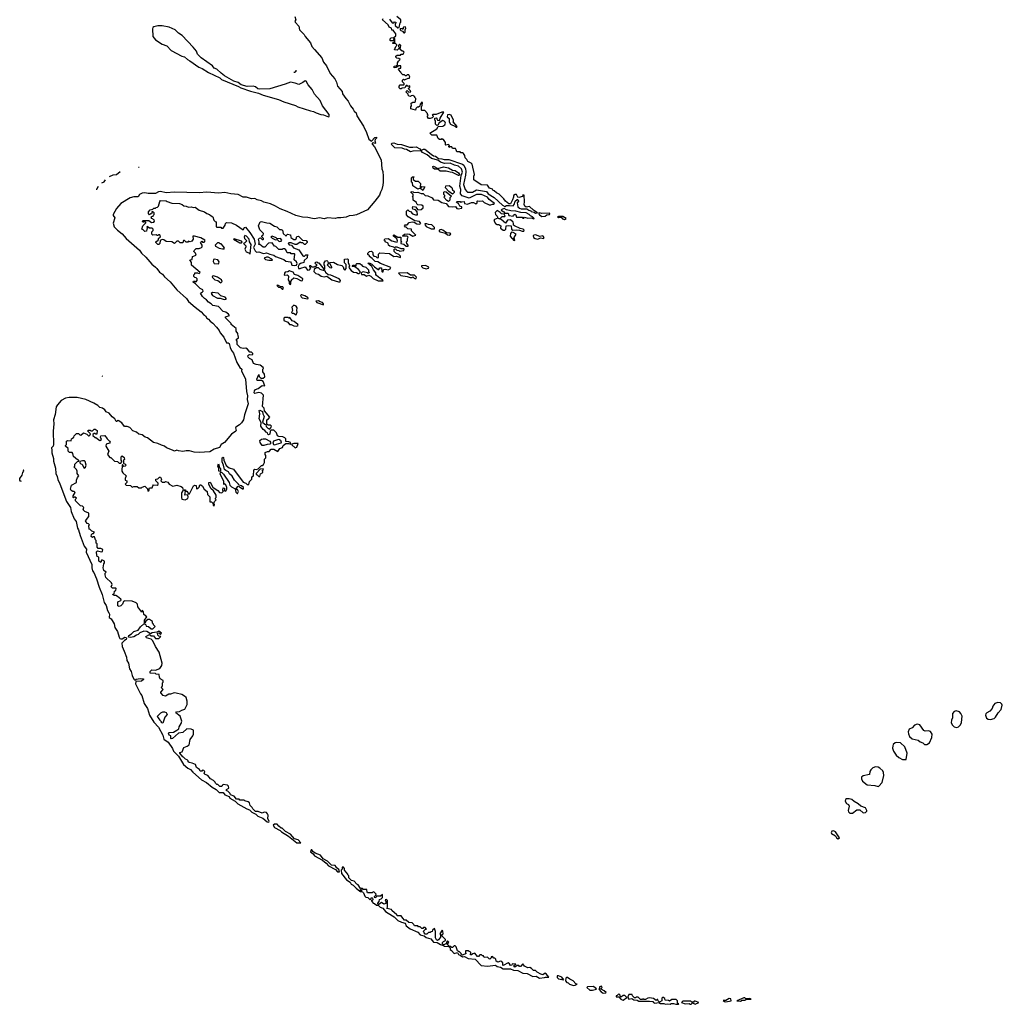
# Model space of a CAD drawing. Extents: x 2494106 to 2685573, y 758056 to 915185.
# Tile 7 of 256: x 2531995 to 2543866, y 798203 to 810097. Entities that reach past the tile are written whole.
import ezdxf

# ---------------------------------------------------------------- set-up
doc = ezdxf.new("R2010")
doc.units = 0

msp = doc.modelspace()

# ---------------------------------------------------------------- linework, layer by layer
at = {"layer": '0CON05XD'}
for points in [[(2535320, 810135), (2535330, 810095), (2535321, 810079), (2535322, 810065), (2535368, 810018), (2535374, 809975), (2535430, 809920), (2535445, 809894), (2535507, 809817), (2535525, 809775), (2535555, 809735), (2535645, 809635), (2535667, 809585), (2535701, 809541), (2535747, 809445), (2535801, 809381), (2535822, 809342), (2535835, 809295), (2535890, 809230), (2535895, 809201), (2535935, 809143), (2535964, 809114), (2535990, 809055), (2536024, 809015), (2536035, 808993), (2536061, 808971), (2536070, 808935), (2536149, 808809), (2536184, 808734), (2536213, 808653), (2536245, 808631), (2536285, 808672), (2536305, 808676), (2536306, 808665), (2536290, 808650), (2536286, 808633), (2536295, 808605), (2536285, 808600), (2536265, 808611), (2536255, 808606), (2536255, 808595), (2536282, 808562), (2536360, 808405), (2536371, 808295), (2536381, 808265), (2536387, 808205), (2536387, 808135), (2536384, 808096), (2536370, 808045), (2536353, 808015), (2536343, 807977), (2536287, 807903), (2536198, 807802), (2536065, 807740), (2536025, 807731), (2535975, 807729), (2535938, 807712), (2535875, 807702), (2535835, 807703), (2535805, 807697), (2535715, 807705), (2535675, 807692), (2535615, 807702), (2535555, 807691), (2535534, 807694)], [(2536858, 809062), (2536860, 809095), (2536855, 809100), (2536832, 809078), (2536828, 809052), (2536815, 809040), (2536795, 809040), (2536780, 809025), (2536778, 809002), (2536722, 809022), (2536720, 809045), (2536728, 809055), (2536723, 809087), (2536745, 809102), (2536765, 809100), (2536775, 809110), (2536780, 809145), (2536770, 809155), (2536770, 809165), (2536745, 809180), (2536723, 809177), (2536715, 809170), (2536702, 809172), (2536690, 809185), (2536688, 809198), (2536660, 809225), (2536675, 809240), (2536695, 809220), (2536720, 809225), (2536718, 809238), (2536690, 809265), (2536708, 809282), (2536708, 809298), (2536685, 809290), (2536675, 809300), (2536665, 809300), (2536648, 809272), (2536615, 809270), (2536605, 809260), (2536592, 809262), (2536580, 809275), (2536580, 809295), (2536592, 809308), (2536635, 809310), (2536640, 809315), (2536638, 809328), (2536620, 809345), (2536620, 809365), (2536632, 809378), (2536645, 809372), (2536688, 809392), (2536705, 809390), (2536710, 809405), (2536695, 809430), (2536675, 809430), (2536665, 809420), (2536655, 809420), (2536645, 809430), (2536622, 809432), (2536602, 809452), (2536600, 809465), (2536570, 809495), (2536585, 809510), (2536598, 809512), (2536598, 809538), (2536575, 809540), (2536545, 809520), (2536520, 809515), (2536520, 809535), (2536542, 809538), (2536558, 809552), (2536560, 809575), (2536570, 809595), (2536590, 809615), (2536575, 809630), (2536552, 809632), (2536540, 809645), (2536540, 809655), (2536555, 809670), (2536595, 809670), (2536605, 809680), (2536628, 809682), (2536638, 809705), (2536627, 809717), (2536615, 809718), (2536590, 809735), (2536600, 809785), (2536585, 809800), (2536570, 809785), (2536570, 809775), (2536580, 809765), (2536578, 809752), (2536555, 809730), (2536522, 809732), (2536540, 809775), (2536550, 809785), (2536550, 809795), (2536535, 809810), (2536505, 809810), (2536500, 809815), (2536515, 809830), (2536528, 809822), (2536528, 809868), (2536512, 809858), (2536505, 809840), (2536475, 809840), (2536470, 809845), (2536470, 809865), (2536482, 809878), (2536515, 809880), (2536538, 809902), (2536538, 809925), (2536515, 809960), (2536505, 809970), (2536492, 809972), (2536488, 809995), (2536460, 810005), (2536448, 810035), (2536380, 810095), (2536385, 810110)], [(2536462, 810105), (2536495, 810058), (2536515, 810060), (2536525, 810070), (2536538, 810068), (2536540, 810055), (2536530, 810045), (2536530, 810025), (2536565, 810000), (2536578, 810002), (2536593, 810057), (2536600, 810065), (2536600, 810095), (2536550, 810135)], [(2535725, 808922), (2535735, 808926), (2535732, 808952), (2535655, 809055), (2535625, 809121), (2535557, 809197), (2535528, 809255), (2535479, 809309), (2535455, 809355), (2535445, 809359), (2535415, 809337), (2535366, 809314), (2535325, 809331), (2535265, 809344), (2535203, 809317), (2535017, 809263), (2534895, 809257), (2534873, 809263), (2534845, 809285), (2534815, 809294), (2534745, 809290), (2534669, 809309), (2534635, 809337), (2534583, 809353), (2534468, 809418), (2534431, 809451), (2534375, 809499), (2534345, 809511), (2534325, 809540), (2534187, 809637), (2534142, 809682), (2534130, 809715), (2534090, 809765), (2533958, 809905), (2533913, 809933), (2533875, 809973), (2533801, 810005), (2533715, 810024), (2533665, 810022), (2533615, 810011), (2533605, 810002), (2533600, 809985), (2533602, 809895), (2533636, 809855), (2533715, 809801), (2533772, 809782), (2533825, 809725), (2533955, 809658), (2533988, 809648), (2534022, 809615), (2534050, 809600), (2534159, 809525), (2534199, 809509), (2534275, 809457), (2534413, 809393), (2534435, 809375), (2534640, 809290), (2534665, 809275), (2534785, 809232), (2534881, 809211), (2534935, 809185), (2535122, 809132), (2535187, 809105), (2535329, 809059), (2535354, 809045), (2535509, 808995), (2535545, 808989), (2535575, 808971), (2535635, 808950), (2535666, 808946), (2535725, 808922)], [(2536645, 809940), (2536650, 809945), (2536650, 809975), (2536660, 809995), (2536655, 810010), (2536632, 810008), (2536625, 809980), (2536615, 809990), (2536592, 809988), (2536590, 809975), (2536600, 809965), (2536618, 809958), (2536635, 809940), (2536645, 809940)], [(2535307, 809465), (2535315, 809462), (2535335, 809477), (2535335, 809486)], [(2535407, 807257), (2535414, 807244), (2535425, 807240), (2535435, 807240), (2535453, 807257), (2535480, 807255), (2535470, 807245), (2535468, 807222), (2535433, 807187), (2535428, 807162), (2535388, 807152), (2535370, 807140), (2535358, 807115), (2535365, 807090), (2535385, 807090), (2535393, 807097), (2535445, 807110), (2535471, 807071), (2535496, 807074), (2535512, 807095), (2535500, 807115), (2535502, 807128), (2535508, 807128), (2535525, 807110), (2535555, 807110), (2535565, 807120), (2535575, 807120), (2535590, 807135), (2535572, 807142), (2535560, 807155), (2535572, 807168), (2535585, 807170), (2535595, 807160), (2535608, 807158), (2535675, 807080), (2535680, 807085), (2535680, 807125), (2535672, 807135), (2535672, 807158), (2535690, 807185), (2535705, 807188), (2535715, 807180), (2535720, 807165), (2535720, 807145), (2535710, 807135), (2535742, 807102), (2535765, 807100), (2535768, 807105), (2535740, 807155), (2535740, 807165), (2535785, 807167), (2535835, 807140), (2535885, 807128), (2535903, 807113), (2535912, 807085), (2535925, 807072), (2535939, 807091), (2535940, 807125), (2535938, 807138), (2535918, 807158), (2535920, 807205), (2535955, 807210), (2535962, 807202), (2535962, 807165), (2535980, 807125), (2535973, 807105), (2535998, 807068), (2536028, 807048), (2536065, 807042), (2536085, 807030), (2536098, 807032), (2536108, 807042), (2536110, 807055), (2536090, 807080), (2536045, 807110), (2536010, 807115), (2536025, 807130), (2536035, 807130), (2536045, 807120), (2536058, 807122), (2536060, 807145), (2536068, 807152), (2536105, 807152), (2536126, 807136), (2536135, 807120), (2536175, 807108), (2536207, 807077), (2536210, 807055), (2536220, 807045), (2536205, 807030), (2536195, 807040), (2536145, 807052), (2536132, 807048), (2536120, 807035), (2536125, 807020), (2536155, 807018), (2536185, 807000), (2536215, 807010), (2536238, 806998), (2536265, 806970), (2536325, 806941), (2536388, 806942), (2536380, 806955), (2536345, 806973), (2536307, 807005), (2536298, 807018), (2536297, 807037), (2536268, 807075), (2536250, 807115), (2536200, 807155), (2536225, 807157), (2536250, 807145), (2536281, 807111), (2536325, 807080), (2536335, 807080), (2536345, 807100), (2536368, 807098), (2536370, 807055), (2536375, 807050), (2536387, 807053), (2536392, 807078), (2536415, 807082), (2536445, 807076), (2536472, 807088), (2536478, 807105), (2536353, 807153), (2536322, 807172), (2536290, 807175), (2536253, 807213), (2536220, 807235), (2536220, 807245), (2536202, 807262), (2536200, 807275), (2536222, 807298), (2536245, 807300), (2536260, 807285), (2536260, 807255), (2536275, 807240), (2536298, 807238), (2536315, 807220), (2536330, 807225), (2536330, 807265), (2536345, 807280), (2536463, 807273), (2536515, 807238), (2536549, 807239), (2536596, 807224), (2536595, 807240), (2536575, 807260), (2536540, 807275), (2536520, 807295), (2536520, 807325), (2536535, 807330), (2536552, 807312), (2536575, 807310), (2536585, 807300), (2536635, 807310), (2536640, 807325), (2536635, 807330), (2536605, 807330), (2536555, 807350), (2536535, 807350), (2536525, 807340), (2536515, 807350), (2536465, 807360), (2536452, 807372), (2536446, 807396), (2536412, 807412), (2536410, 807425), (2536400, 807435), (2536405, 807448), (2536445, 807452), (2536490, 807425), (2536534, 807414), (2536555, 807410), (2536560, 807425), (2536550, 807450), (2536512, 807482), (2536510, 807495), (2536515, 807500), (2536565, 807470), (2536598, 807468), (2536600, 807425), (2536610, 807415), (2536600, 807405), (2536600, 807395), (2536637, 807387), (2536665, 807362), (2536688, 807362), (2536690, 807375), (2536672, 807392), (2536670, 807415), (2536680, 807425), (2536680, 807455), (2536688, 807468), (2536675, 807480), (2536625, 807480), (2536620, 807485), (2536643, 807507), (2536675, 807510), (2536705, 807508), (2536745, 807482), (2536780, 807495), (2536730, 807545), (2536728, 807568), (2536685, 807570), (2536665, 807590), (2536655, 807590), (2536642, 807608), (2536652, 807618), (2536675, 807620), (2536702, 807648), (2536735, 807657), (2536762, 807652), (2536791, 807631), (2536823, 807627), (2536840, 807635), (2536825, 807660), (2536768, 807668), (2536690, 807715), (2536668, 807738), (2536670, 807785), (2536685, 807800), (2536702, 807782), (2536715, 807780), (2536742, 807752), (2536775, 807740), (2536800, 807740), (2536797, 807777), (2536778, 807798), (2536745, 807810), (2536740, 807825), (2536745, 807840), (2536775, 807838), (2536805, 807800), (2536847, 807803), (2536870, 807825), (2536868, 807845), (2536855, 807858), (2536805, 807862), (2536794, 807874), (2536790, 807890), (2536750, 807915), (2536750, 807945), (2536740, 807955), (2536750, 807965), (2536750, 807985), (2536722, 808012), (2536725, 808020), (2536747, 808017), (2536755, 808010), (2536805, 808012), (2536845, 807997), (2536868, 807998), (2536895, 807972), (2536925, 807970), (2536980, 807945), (2536995, 807920), (2537050, 807915), (2537095, 807887), (2537147, 807877), (2537175, 807842), (2537225, 807838), (2537262, 807842), (2537278, 807818), (2537292, 807812), (2537338, 807822), (2537336, 807836), (2537312, 807845), (2537298, 807878), (2537285, 807880), (2537272, 807892), (2537275, 807900), (2537315, 807900), (2537325, 807890), (2537333, 807897), (2537365, 807900), (2537370, 807875), (2537405, 807868), (2537455, 807887), (2537477, 807887), (2537506, 807874), (2537522, 807885), (2537520, 807905), (2537525, 807910), (2537555, 807903), (2537585, 807907), (2537607, 807887), (2537665, 807860), (2537685, 807860), (2537705, 807870), (2537725, 807868), (2537730, 807875), (2537665, 807923), (2537645, 807952), (2537575, 807986), (2537515, 807986), (2537425, 807940), (2537340, 807970), (2537319, 807995), (2537324, 808045), (2537311, 808085), (2537327, 808213), (2537346, 808255), (2537332, 808295), (2537295, 808327), (2537249, 808339), (2537195, 808363), (2537128, 808358), (2537077, 808377), (2537045, 808398), (2536972, 808422), (2536916, 808465), (2536861, 808491), (2536844, 808514), (2536745, 808510), (2536715, 808500), (2536669, 808529), (2536642, 808532), (2536615, 808546), (2536528, 808548), (2536484, 808595), (2536493, 808607), (2536515, 808609), (2536555, 808593), (2536608, 808588), (2536705, 808558), (2536745, 808555), (2536785, 808560), (2536831, 808535), (2536845, 808518), (2536875, 808532), (2536891, 808531), (2536965, 808471), (2536994, 808454), (2537018, 808448), (2537055, 808419), (2537095, 808418), (2537125, 808407), (2537179, 808409), (2537345, 808352), (2537360, 808340), (2537382, 808295), (2537385, 808262), (2537382, 808218), (2537356, 808105), (2537375, 808046), (2537395, 808020), (2537405, 808015), (2537465, 808013), (2537515, 808040), (2537633, 808023), (2537655, 807993), (2537728, 807948), (2537829, 807855), (2537855, 807841), (2537878, 807852), (2537914, 807854), (2537955, 807848), (2537969, 807865), (2537982, 807905), (2538005, 807924), (2538015, 807923), (2538021, 807905), (2538003, 807885), (2538015, 807837), (2538035, 807820), (2538053, 807813), (2538121, 807811), (2538145, 807796), (2538169, 807789), (2538175, 807780), (2538211, 807771), (2538225, 807760), (2538250, 807765), (2538204, 807794), (2538155, 807842), (2538115, 807833), (2538096, 807846), (2538088, 807865), (2538092, 807895), (2538088, 807978), (2538075, 807980), (2538068, 807962), (2538025, 807947), (2538014, 807954), (2537998, 807985), (2537980, 807985), (2537962, 807975), (2537962, 807955), (2537949, 807921), (2537926, 807874), (2537905, 807872), (2537864, 807904), (2537843, 807933), (2537788, 807988), (2537754, 808004), (2537728, 808028), (2537715, 808032), (2537705, 808050), (2537671, 808061), (2537646, 808096), (2537571, 808101), (2537481, 808161), (2537482, 808205), (2537490, 808225), (2537460, 808350), (2537448, 808365), (2537408, 808385), (2537395, 808410), (2537375, 808430), (2537372, 808455), (2537355, 808480), (2537345, 808490), (2537325, 808490), (2537315, 808500), (2537275, 808500), (2537270, 808525), (2537259, 808539), (2537225, 808540), (2537215, 808560), (2537195, 808560), (2537182, 808552), (2537180, 808565), (2537188, 808578), (2537175, 808590), (2537145, 808580), (2537140, 808585), (2537140, 808615), (2537115, 808650), (2537105, 808650), (2537095, 808660), (2537085, 808650), (2537065, 808650), (2537052, 808662), (2537035, 808700), (2536973, 808703), (2536950, 808725), (2537035, 808778), (2537052, 808808), (2537105, 808812), (2537132, 808825), (2537140, 808845), (2537137, 808857), (2537125, 808872), (2537105, 808878), (2537061, 808849), (2537048, 808822), (2537035, 808820), (2537020, 808835), (2537020, 808875), (2537010, 808885), (2537012, 808908), (2537025, 808910), (2537040, 808895), (2537042, 808882), (2537065, 808880), (2537073, 808907), (2537118, 808978), (2537095, 808980), (2537025, 808950), (2536985, 808950), (2536980, 808945), (2536988, 808938), (2536990, 808925), (2536978, 808912), (2536955, 808902), (2536933, 808903), (2536920, 808925), (2536920, 808935), (2536930, 808945), (2536922, 808952), (2536920, 808965), (2536888, 808998), (2536855, 809000), (2536850, 809005), (2536850, 809045), (2536858, 809062)], [(2537275, 808800), (2537280, 808805), (2537230, 808865), (2537237, 808873), (2537237, 808885), (2537208, 808945), (2537185, 808952), (2537164, 808946), (2537160, 808925), (2537182, 808902), (2537182, 808865), (2537198, 808835), (2537258, 808808), (2537265, 808800), (2537275, 808800)], [(2537305, 808213), (2537295, 808213), (2537225, 808251), (2537195, 808254), (2537149, 808269), (2537075, 808269), (2537045, 808290), (2537005, 808292), (2536992, 808305), (2536988, 808322), (2536995, 808328), (2537045, 808298), (2537115, 808321), (2537175, 808308), (2537225, 808281), (2537255, 808274), (2537297, 808245), (2537310, 808225), (2537305, 808213)], [(2533080, 808201), (2533125, 808224), (2533165, 808226), (2533208, 808262)], [(2533430, 808315), (2533435, 808314), (2533437, 808316)], [(2536865, 808032), (2536835, 808060), (2536805, 808048), (2536745, 808090), (2536740, 808125), (2536730, 808135), (2536730, 808185), (2536742, 808198), (2536755, 808200), (2536760, 808195), (2536750, 808185), (2536750, 808165), (2536778, 808148), (2536808, 808148), (2536838, 808118), (2536832, 808072), (2536845, 808070), (2536855, 808080), (2536888, 808078), (2536865, 808032)], [(2532917, 808049), (2532925, 808051), (2532949, 808085)], [(2532987, 808128), (2533015, 808138), (2533032, 808164)], [(2537225, 807990), (2537180, 808020), (2537140, 808065), (2537145, 808090), (2537182, 808092), (2537215, 808070), (2537223, 808043), (2537242, 808025), (2537242, 808008), (2537225, 807990)], [(2535534, 807694), (2535475, 807708), (2535411, 807711), (2535332, 807732), (2535225, 807781), (2535141, 807811), (2535085, 807845), (2535025, 807872), (2534945, 807892), (2534915, 807908), (2534865, 807920), (2534835, 807935), (2534795, 807934), (2534735, 807952), (2534694, 807954), (2534635, 807987), (2534545, 807995), (2534475, 808009), (2534395, 808000), (2534255, 808012), (2534165, 808007), (2533865, 808012), (2533765, 808005), (2533695, 808021), (2533673, 808017), (2533635, 807998), (2533547, 807997), (2533505, 808007), (2533475, 808002), (2533444, 807985), (2533425, 807957), (2533375, 807956), (2533330, 807945), (2533217, 807875), (2533165, 807816), (2533126, 807745), (2533125, 807732), (2533146, 807705), (2533123, 807637), (2533136, 807595), (2533175, 807553), (2533232, 807512), (2533283, 807455), (2533441, 807311), (2533467, 807275), (2533519, 807229), (2533593, 807145), (2533635, 807107), (2533653, 807093), (2533685, 807048), (2533721, 807021), (2533745, 806991), (2533812, 806932), (2533892, 806835), (2534009, 806729), (2534035, 806693), (2534115, 806623), (2534188, 806568), (2534215, 806535), (2534238, 806518), (2534255, 806492), (2534278, 806478), (2534295, 806456), (2534330, 806430), (2534372, 806382), (2534403, 806343), (2534415, 806313), (2534462, 806262), (2534495, 806195), (2534515, 806195), (2534525, 806185), (2534538, 806135), (2534555, 806100), (2534580, 806070), (2534619, 805955), (2534655, 805897), (2534678, 805875), (2534675, 805855), (2534723, 805753), (2534734, 805605), (2534747, 805555), (2534742, 805508), (2534754, 805455), (2534710, 805325), (2534697, 805263), (2534673, 805227), (2534649, 805201), (2534607, 805175), (2534602, 805165), (2534609, 805135), (2534605, 805125), (2534555, 805092), (2534471, 804989), (2534431, 804965), (2534410, 804930), (2534345, 804909), (2534292, 804878), (2534165, 804870), (2534103, 804873), (2534045, 804889), (2534005, 804889), (2533965, 804881), (2533915, 804888), (2533895, 804897), (2533865, 804885), (2533840, 804895), (2533767, 804927), (2533745, 804947), (2533708, 804958), (2533665, 804979), (2533611, 804991), (2533541, 805045), (2533512, 805052), (2533475, 805082), (2533435, 805090), (2533405, 805115), (2533362, 805132), (2533325, 805170), (2533295, 805181), (2533263, 805183), (2533229, 805225), (2533185, 805254), (2533165, 805242), (2533160, 805245), (2533144, 805275), (2533111, 805301), (2533075, 805345), (2533041, 805361), (2533025, 805386), (2532995, 805405), (2532963, 805413), (2532939, 805435), (2532889, 805465), (2532795, 805507), (2532689, 805531), (2532591, 805531), (2532547, 805525), (2532495, 805495), (2532451, 805445), (2532435, 805422), (2532422, 805328), (2532404, 805265), (2532407, 805215), (2532399, 805125), (2532403, 804965), (2532398, 804945), (2532379, 804925), (2532385, 804895), (2532382, 804865), (2532405, 804795), (2532405, 804765), (2532429, 804679), (2532432, 804615), (2532449, 804579), (2532455, 804541), (2532481, 804491), (2532562, 804275), (2532608, 804205), (2532615, 804155), (2532655, 804067), (2532676, 804036), (2532695, 803956), (2532706, 803936), (2532726, 803866), (2532775, 803736), (2532801, 803700), (2532799, 803665), (2532866, 803515), (2532865, 803475), (2532875, 803438), (2532889, 803419), (2532922, 803342), (2532955, 803240), (2532993, 803153), (2533015, 803056), (2533039, 803019), (2533055, 802962), (2533072, 802932), (2533078, 802915), (2533077, 802875), (2533100, 802860), (2533137, 802797), (2533145, 802755), (2533177, 802707), (2533195, 802638), (2533205, 802622), (2533215, 802616), (2533235, 802616), (2533265, 802638), (2533282, 802635), (2533287, 802627), (2533280, 802610), (2533261, 802599), (2533229, 802565), (2533235, 802524), (2533258, 802468), (2533286, 802396), (2533291, 802355), (2533309, 802325), (2533323, 802255), (2533343, 802225), (2533354, 802175), (2533375, 802130), (2533385, 802120), (2533401, 802129), (2533452, 802138), (2533490, 802135), (2533490, 802125), (2533465, 802107), (2533399, 802101), (2533395, 802075), (2533454, 801955), (2533471, 801932), (2533498, 801835), (2533541, 801775), (2533564, 801695), (2533615, 801613), (2533670, 801550), (2533724, 801454), (2533737, 801405), (2533788, 801368), (2533842, 801292), (2533855, 801262), (2533912, 801202), (2533950, 801140), (2533975, 801101), (2534028, 801055), (2534058, 801038), (2534085, 801008), (2534191, 800915), (2534252, 800882), (2534321, 800825), (2534369, 800799), (2534405, 800763), (2534452, 800762), (2534473, 800735), (2534524, 800714), (2534535, 800694), (2534598, 800658), (2534631, 800625), (2534740, 800565), (2534773, 800553), (2534800, 800525), (2534849, 800499), (2534872, 800475), (2534931, 800451), (2534985, 800406), (2535005, 800403)], [(2537175, 807900), (2537154, 807914), (2537120, 807955), (2537130, 807965), (2537130, 807975), (2537120, 807985), (2537120, 808015), (2537125, 808020), (2537148, 808018), (2537210, 807965), (2537190, 807945), (2537190, 807915), (2537175, 807900)], [(2534058, 804395), (2534095, 804467), (2534105, 804472), (2534128, 804468), (2534130, 804435), (2534135, 804430), (2534147, 804433), (2534165, 804450), (2534172, 804478), (2534185, 804480), (2534205, 804460), (2534224, 804424), (2534258, 804398), (2534263, 804363), (2534292, 804332), (2534292, 804272), (2534312, 804272), (2534328, 804258), (2534333, 804233), (2534345, 804222), (2534350, 804235), (2534340, 804255), (2534350, 804275), (2534370, 804295), (2534360, 804305), (2534360, 804315), (2534370, 804325), (2534368, 804355), (2534336, 804406), (2534304, 804434), (2534282, 804485), (2534282, 804505), (2534295, 804510), (2534330, 804450), (2534355, 804428), (2534390, 804410), (2534410, 804385), (2534437, 804383), (2534458, 804402), (2534450, 804415), (2534455, 804440), (2534468, 804438), (2534470, 804405), (2534485, 804400), (2534498, 804425), (2534498, 804445), (2534485, 804480), (2534475, 804490), (2534462, 804482), (2534462, 804522), (2534418, 804605), (2534422, 804628), (2534435, 804630), (2534458, 804608), (2534527, 804505), (2534534, 804474), (2534555, 804453), (2534598, 804428), (2534605, 804390), (2534622, 804372), (2534628, 804372), (2534637, 804397), (2534625, 804420), (2534612, 804422), (2534610, 804435), (2534635, 804460), (2534648, 804458), (2534685, 804428), (2534699, 804431), (2534700, 804445), (2534676, 804466), (2534642, 804472), (2534638, 804485), (2534590, 804535), (2534563, 804583), (2534531, 804611), (2534516, 804636), (2534485, 804650), (2534470, 804665), (2534457, 804717), (2534440, 804755), (2534443, 804805), (2534455, 804812), (2534459, 804809), (2534462, 804775), (2534491, 804711), (2534525, 804682), (2534578, 804668), (2534695, 804510), (2534727, 804497), (2534745, 804482), (2534765, 804482), (2534772, 804518), (2534800, 804545), (2534800, 804575), (2534820, 804585), (2534822, 804658), (2534835, 804668), (2534855, 804662), (2534878, 804672), (2534915, 804710), (2534925, 804710), (2534940, 804725), (2534952, 804748), (2534953, 804787), (2534970, 804805), (2534968, 804832), (2534960, 804845), (2534962, 804868), (2534988, 804882), (2535008, 804882), (2535035, 804910), (2535065, 804910), (2535115, 804880), (2535138, 804915), (2535170, 804930), (2535180, 804955), (2535212, 804978), (2535245, 804978), (2535265, 804970), (2535270, 804975), (2535265, 804988), (2535245, 804998), (2535212, 805002), (2535210, 805035), (2535200, 805045), (2535175, 805057), (2535125, 805062), (2535111, 805071), (2535098, 805108), (2535067, 805137), (2535032, 805138), (2535023, 805127), (2535015, 805090), (2535002, 805082), (2534992, 805092), (2534990, 805105), (2534974, 805114), (2534956, 805136), (2534935, 805148), (2534908, 805185), (2534912, 805232), (2534888, 805275), (2534898, 805335), (2534888, 805375), (2534895, 805382), (2534930, 805365), (2534932, 805335), (2534950, 805305), (2534930, 805235), (2534955, 805212), (2534968, 805208), (2534972, 805182), (2534995, 805160), (2535005, 805160), (2535015, 805150), (2535030, 805165), (2535035, 805180), (2535037, 805187), (2535025, 805200), (2534995, 805200), (2534980, 805215), (2534980, 805265), (2535000, 805275), (2535018, 805295), (2534952, 805372), (2534948, 805405), (2534930, 805425), (2534942, 805562), (2534917, 805587), (2534885, 805592), (2534835, 805582), (2534828, 805588), (2534833, 805615), (2534845, 805628), (2534875, 805641), (2534925, 805678), (2534958, 805675), (2534936, 805726), (2534915, 805738), (2534865, 805740), (2534860, 805755), (2534885, 805810), (2534890, 805785), (2534908, 805768), (2534935, 805768), (2534957, 805783), (2534953, 805815), (2534932, 805845), (2534932, 805875), (2534940, 805885), (2534937, 805897), (2534902, 805922), (2534851, 805931), (2534820, 805945), (2534805, 805990), (2534770, 806005), (2534755, 806020), (2534750, 806035), (2534763, 806047), (2534775, 806052), (2534805, 806050), (2534810, 806055), (2534810, 806065), (2534795, 806080), (2534775, 806082), (2534746, 806116), (2534727, 806127), (2534695, 806123), (2534664, 806134), (2534623, 806173), (2534622, 806212), (2534612, 806235), (2534638, 806252), (2534640, 806265), (2534633, 806273), (2534630, 806305), (2534610, 806335), (2534610, 806365), (2534550, 806415), (2534548, 806428), (2534482, 806495), (2534483, 806507), (2534528, 806522), (2534518, 806538), (2534485, 806563), (2534452, 806572), (2534395, 806632), (2534330, 806645), (2534310, 806665), (2534274, 806684), (2534253, 806713), (2534229, 806729), (2534204, 806754), (2534180, 806795), (2534205, 806808), (2534211, 806819), (2534208, 806835), (2534175, 806851), (2534118, 806908), (2534090, 806925), (2534095, 806940), (2534115, 806940), (2534125, 806930), (2534140, 806945), (2534138, 806968), (2534125, 806980), (2534112, 806982), (2534100, 806995), (2534100, 807015), (2534110, 807025), (2534112, 807038), (2534145, 807040), (2534165, 807032), (2534177, 807045), (2534072, 807132), (2534070, 807165), (2534050, 807195), (2534078, 807202), (2534084, 807236), (2534127, 807253), (2534120, 807275), (2534098, 807295), (2534101, 807309), (2534125, 807332), (2534165, 807333), (2534190, 807345), (2534200, 807355), (2534200, 807375), (2534180, 807405), (2534195, 807420), (2534205, 807410), (2534225, 807408), (2534236, 807424), (2534232, 807435), (2534182, 807462), (2534105, 807482), (2534085, 807480), (2534090, 807445), (2534075, 807420), (2534055, 807412), (2534035, 807420), (2534025, 807410), (2534005, 807410), (2533985, 807430), (2533975, 807430), (2533965, 807400), (2533935, 807400), (2533915, 807420), (2533895, 807420), (2533865, 807392), (2533832, 807412), (2533765, 807418), (2533735, 807438), (2533715, 807440), (2533692, 807428), (2533690, 807395), (2533675, 807380), (2533665, 807380), (2533640, 807405), (2533640, 807415), (2533668, 807432), (2533675, 807460), (2533685, 807460), (2533698, 807472), (2533688, 807498), (2533675, 807500), (2533665, 807490), (2533655, 807490), (2533645, 807500), (2533604, 807494), (2533592, 807505), (2533590, 807535), (2533608, 807552), (2533608, 807568), (2533595, 807580), (2533565, 807580), (2533535, 807600), (2533530, 807585), (2533540, 807575), (2533530, 807565), (2533528, 807542), (2533505, 807540), (2533485, 807560), (2533470, 807565), (2533483, 807607), (2533518, 807642), (2533518, 807648), (2533505, 807660), (2533495, 807650), (2533482, 807652), (2533480, 807665), (2533485, 807670), (2533555, 807672), (2533588, 807648), (2533617, 807653), (2533622, 807665), (2533619, 807679), (2533590, 807695), (2533582, 807708), (2533592, 807718), (2533608, 807722), (2533610, 807735), (2533620, 807745), (2533620, 807765), (2533595, 807780), (2533588, 807752), (2533575, 807750), (2533565, 807740), (2533550, 807755), (2533550, 807775), (2533572, 807798), (2533605, 807810), (2533615, 807820), (2533635, 807820), (2533645, 807830), (2533658, 807832), (2533670, 807845), (2533688, 807902), (2533698, 807912), (2533765, 807910), (2533775, 807900), (2533835, 807882), (2533925, 807877), (2533956, 807866), (2533978, 807848), (2534006, 807846), (2534035, 807832), (2534065, 807837), (2534095, 807830), (2534115, 807832), (2534165, 807797), (2534227, 807777), (2534255, 807757), (2534290, 807745), (2534307, 807727), (2534330, 807715), (2534340, 807675), (2534355, 807660), (2534370, 807655), (2534370, 807595), (2534375, 807590), (2534412, 807592), (2534425, 807590), (2534435, 807580), (2534455, 807580), (2534478, 807615), (2534480, 807635), (2534495, 807648), (2534555, 807642), (2534616, 807616), (2534695, 807560), (2534712, 807585), (2534725, 807590), (2534776, 807526), (2534827, 807445), (2534838, 807385), (2534821, 807345), (2534838, 807305), (2534855, 807288), (2534885, 807292), (2534927, 807277), (2534945, 807274), (2534975, 807280), (2535016, 807266), (2535065, 807252), (2535085, 807236), (2535185, 807199), (2535211, 807181), (2535265, 807172), (2535275, 807160), (2535282, 807132), (2535315, 807129), (2535338, 807132), (2535348, 807152), (2535341, 807171), (2535310, 807195), (2535320, 807265), (2535315, 807270), (2535275, 807270), (2535265, 807280), (2535225, 807280), (2535210, 807315), (2535195, 807330), (2535175, 807330), (2535165, 807320), (2535125, 807320), (2535088, 807358), (2535072, 807362), (2535045, 807400), (2535002, 807398), (2534955, 807350), (2534935, 807350), (2534895, 807380), (2534885, 807380), (2534880, 807385), (2534890, 807395), (2534890, 807415), (2534882, 807445), (2534892, 807458), (2534905, 807460), (2534923, 807443), (2534935, 807440), (2534940, 807445), (2534940, 807455), (2534922, 807472), (2534920, 807485), (2534936, 807494), (2534942, 807515), (2534895, 807558), (2534880, 807605), (2534900, 807655), (2534915, 807658), (2534981, 807641), (2535015, 807639), (2535075, 807602), (2535100, 807595), (2535133, 807563), (2535155, 807562), (2535170, 807555), (2535180, 807515), (2535215, 807480), (2535222, 807498), (2535232, 807508), (2535265, 807500), (2535270, 807465), (2535305, 807440), (2535325, 807440), (2535335, 807450), (2535342, 807478), (2535365, 807480), (2535412, 807432), (2535455, 807430), (2535470, 807415), (2535470, 807405), (2535445, 807380), (2535435, 807380), (2535415, 807400), (2535395, 807400), (2535385, 807410), (2535345, 807382), (2535325, 807382), (2535273, 807403), (2535248, 807402), (2535240, 807395), (2535249, 807379), (2535280, 807375), (2535302, 807342), (2535366, 807316), (2535407, 807257)], [(2538065, 807541), (2538085, 807543), (2538088, 807555), (2538076, 807566), (2538043, 807573), (2537973, 807605), (2537962, 807615), (2537962, 807635), (2537955, 807650), (2537925, 807678), (2537890, 807675), (2537865, 807640), (2537812, 807682), (2537780, 807695), (2537805, 807700), (2537825, 807720), (2537855, 807720), (2537860, 807725), (2537848, 807748), (2537815, 807752), (2537799, 807769), (2537765, 807790), (2537741, 807769), (2537743, 807745), (2537764, 807724), (2537772, 807698), (2537730, 807685), (2537723, 807673), (2537745, 807633), (2537764, 807624), (2537785, 807622), (2537806, 807606), (2537805, 807580), (2537834, 807554), (2537858, 807555), (2537867, 807565), (2537872, 807608), (2537895, 807612), (2537932, 807605), (2537936, 807566), (2537953, 807553), (2537995, 807559), (2538035, 807553), (2538065, 807541)], [(2538205, 807692), (2538210, 807695), (2538192, 807715), (2538167, 807727), (2538151, 807745), (2538115, 807765), (2538048, 807768), (2537988, 807785), (2537928, 807788), (2537875, 807799), (2537846, 807816), (2537818, 807805), (2537810, 807795), (2537842, 807775), (2537855, 807760), (2537895, 807760), (2537905, 807730), (2537955, 807722), (2537960, 807735), (2537975, 807747), (2537988, 807738), (2537995, 807710), (2538052, 807712), (2538065, 807710), (2538075, 807700), (2538085, 807700), (2538095, 807710), (2538135, 807698), (2538175, 807702), (2538205, 807692)], [(2538305, 807718), (2538345, 807724), (2538365, 807738), (2538395, 807742), (2538400, 807755), (2538395, 807760), (2538305, 807757), (2538275, 807762), (2538262, 807758), (2538275, 807740), (2538305, 807718)], [(2537005, 807570), (2537007, 807587), (2536975, 807620), (2536935, 807622), (2536915, 807632), (2536890, 807630), (2536892, 807615), (2536905, 807600), (2536965, 807572), (2537005, 807570)], [(2538575, 807684), (2538598, 807695), (2538555, 807719), (2538505, 807721), (2538492, 807715), (2538505, 807707), (2538535, 807710), (2538551, 807691), (2538575, 807684)], [(2534780, 807270), (2534790, 807380), (2534772, 807415), (2534768, 807445), (2534735, 807482), (2534715, 807490), (2534708, 807475), (2534712, 807455), (2534740, 807425), (2534715, 807400), (2534700, 807395), (2534727, 807365), (2534727, 807353), (2534713, 807323), (2534732, 807292), (2534765, 807280), (2534775, 807270), (2534780, 807270)], [(2537185, 807492), (2537202, 807505), (2537195, 807517), (2537152, 807522), (2537105, 807556), (2537085, 807564), (2537062, 807555), (2537064, 807544), (2537074, 807534), (2537138, 807518), (2537165, 807497), (2537185, 807492)], [(2537975, 807430), (2537970, 807465), (2537992, 807505), (2537955, 807528), (2537935, 807530), (2537924, 807516), (2537922, 807482), (2537935, 807462), (2537950, 807455), (2537960, 807435), (2537975, 807430)], [(2538255, 807447), (2538285, 807463), (2538325, 807454), (2538333, 807465), (2538315, 807486), (2538278, 807478), (2538225, 807499), (2538206, 807494), (2538200, 807485), (2538202, 807465), (2538222, 807452), (2538255, 807447)], [(2534445, 807328), (2534465, 807330), (2534470, 807335), (2534456, 807356), (2534428, 807388), (2534415, 807390), (2534405, 807400), (2534385, 807400), (2534357, 807375), (2534361, 807361), (2534405, 807338), (2534445, 807328)], [(2534675, 807402), (2534682, 807415), (2534675, 807422), (2534585, 807450), (2534580, 807445), (2534655, 807402), (2534675, 807402)], [(2535128, 807418), (2535155, 807422), (2535162, 807435), (2535145, 807452), (2535105, 807450), (2535095, 807462), (2535047, 807483), (2535030, 807475), (2535045, 807457), (2535085, 807438), (2535105, 807440), (2535128, 807418)], [(2534395, 807148), (2534402, 807155), (2534403, 807173), (2534388, 807198), (2534345, 807204), (2534335, 807199), (2534331, 807175), (2534345, 807150), (2534395, 807148)], [(2535045, 807190), (2535050, 807195), (2535040, 807205), (2534995, 807229), (2534975, 807230), (2534950, 807215), (2534965, 807202), (2535005, 807190), (2535045, 807190)], [(2535265, 806900), (2535270, 806905), (2535270, 806935), (2535280, 806945), (2535280, 806955), (2535305, 806978), (2535345, 806969), (2535396, 806944), (2535413, 806947), (2535417, 806965), (2535355, 807008), (2535315, 807020), (2535297, 807047), (2535276, 807056), (2535255, 807062), (2535235, 807050), (2535204, 807046), (2535193, 807035), (2535192, 807012), (2535225, 807013), (2535237, 807005), (2535242, 806995), (2535238, 806955), (2535250, 806935), (2535250, 806905), (2535265, 806900)], [(2535845, 806930), (2535865, 806932), (2535872, 806945), (2535856, 806966), (2535755, 807010), (2535723, 807013), (2535695, 807040), (2535688, 807058), (2535625, 807080), (2535605, 807100), (2535575, 807100), (2535551, 807079), (2535550, 807055), (2535561, 807041), (2535571, 807031), (2535605, 807022), (2535638, 806998), (2535675, 806992), (2535707, 806997), (2535766, 806956), (2535845, 806930)], [(2536775, 806968), (2536785, 806970), (2536790, 806985), (2536765, 807010), (2536715, 807010), (2536677, 807037), (2536570, 807035), (2536598, 807008), (2536676, 806996), (2536712, 806982), (2536736, 806984), (2536745, 806990), (2536760, 806975), (2536775, 806968)], [(2536905, 807089), (2536935, 807094), (2536936, 807106), (2536896, 807126), (2536850, 807125), (2536850, 807115), (2536865, 807100), (2536905, 807089)], [(2534425, 806920), (2534440, 806935), (2534432, 806955), (2534385, 806987), (2534335, 807003), (2534323, 806997), (2534321, 806985), (2534353, 806953), (2534390, 806945), (2534425, 806920)], [(2534465, 806716), (2534485, 806720), (2534492, 806725), (2534478, 806745), (2534425, 806763), (2534392, 806792), (2534325, 806800), (2534310, 806790), (2534325, 806766), (2534384, 806734), (2534415, 806733), (2534465, 806716)], [(2535175, 806842), (2535182, 806855), (2535175, 806870), (2535148, 806868), (2535115, 806888), (2535100, 806885), (2535120, 806865), (2535145, 806860), (2535165, 806843), (2535175, 806842)], [(2535475, 806723), (2535480, 806735), (2535441, 806761), (2535405, 806773), (2535395, 806773), (2535387, 806765), (2535395, 806748), (2535408, 806738), (2535475, 806723)], [(2535665, 806653), (2535667, 806665), (2535655, 806679), (2535625, 806687), (2535605, 806700), (2535572, 806695), (2535585, 806681), (2535665, 806653)], [(2535335, 806530), (2535346, 806564), (2535342, 806585), (2535349, 806615), (2535335, 806637), (2535305, 806647), (2535284, 806626), (2535290, 806585), (2535278, 806558), (2535285, 806550), (2535302, 806552), (2535335, 806530)], [(2535345, 806394), (2535358, 806402), (2535356, 806416), (2535311, 806451), (2535285, 806460), (2535258, 806498), (2535245, 806493), (2535235, 806500), (2535195, 806498), (2535185, 806490), (2535188, 806465), (2535233, 806443), (2535255, 806414), (2535275, 806414), (2535308, 806398), (2535345, 806394)], [(2532987, 805794), (2532995, 805790)], [(2535005, 800403), (2535007, 800417), (2534992, 800445), (2534997, 800487), (2534990, 800505), (2534975, 800520), (2534948, 800522), (2534925, 800512), (2534875, 800532), (2534845, 800530), (2534810, 800565), (2534805, 800580), (2534780, 800605), (2534770, 800635), (2534755, 800650), (2534715, 800660), (2534705, 800670), (2534655, 800670), (2534645, 800680), (2534615, 800680), (2534588, 800718), (2534542, 800732), (2534538, 800748), (2534508, 800778), (2534492, 800782), (2534492, 800798), (2534520, 800815), (2534517, 800837), (2534505, 800850), (2534455, 800860), (2534442, 800848), (2534438, 800832), (2534412, 800832), (2534388, 800858), (2534375, 800860), (2534360, 800875), (2534358, 800888), (2534338, 800908), (2534300, 800925), (2534268, 800968), (2534235, 800980), (2534222, 800992), (2534230, 801015), (2534218, 801028), (2534205, 801030), (2534195, 801020), (2534175, 801020), (2534168, 801038), (2534130, 801065), (2534118, 801098), (2534077, 801117), (2534043, 801123), (2534032, 801132), (2534030, 801145), (2534018, 801158), (2534000, 801165), (2533975, 801190), (2533964, 801194), (2533930, 801235), (2533930, 801245), (2533958, 801252), (2533980, 801305), (2534018, 801322), (2534041, 801339), (2534055, 801400), (2534086, 801444), (2534094, 801465), (2534093, 801513), (2534065, 801526), (2534015, 801530), (2533965, 801486), (2533915, 801477), (2533840, 801415), (2533825, 801410), (2533820, 801415), (2533820, 801445), (2533800, 801455), (2533792, 801478), (2533802, 801488), (2533855, 801492), (2533892, 801515), (2533919, 801531), (2533922, 801555), (2533947, 801595), (2533953, 801625), (2533934, 801684), (2533880, 801725), (2533890, 801735), (2533925, 801738), (2533955, 801756), (2533992, 801768), (2534019, 801825), (2534020, 801865), (2534005, 801908), (2533986, 801926), (2533955, 801944), (2533885, 801963), (2533863, 801967), (2533815, 801948), (2533795, 801948), (2533756, 801924), (2533730, 801935), (2533700, 801965), (2533700, 801975), (2533730, 802005), (2533710, 802025), (2533720, 802055), (2533720, 802085), (2533730, 802095), (2533730, 802115), (2533692, 802135), (2533683, 802153), (2533678, 802188), (2533645, 802190), (2533635, 802200), (2533572, 802205), (2533570, 802225), (2533590, 802245), (2533635, 802240), (2533689, 802261), (2533711, 802295), (2533716, 802325), (2533681, 802455), (2533637, 802525), (2533604, 802594), (2533584, 802614), (2533525, 802630), (2533520, 802645), (2533565, 802670), (2533583, 802653), (2533610, 802655), (2533635, 802622), (2533677, 802623), (2533700, 802645), (2533675, 802650), (2533663, 802663), (2533660, 802685), (2533675, 802690), (2533695, 802670), (2533707, 802687), (2533675, 802710), (2533652, 802698), (2533595, 802690), (2533575, 802680), (2533530, 802705), (2533495, 802711), (2533445, 802690), (2533428, 802672), (2533405, 802663), (2533375, 802640), (2533335, 802632), (2533308, 802638), (2533312, 802658), (2533345, 802680), (2533372, 802708), (2533428, 802722), (2533455, 802762), (2533495, 802800), (2533508, 802798), (2533520, 802785), (2533522, 802772), (2533550, 802765), (2533585, 802739), (2533605, 802739), (2533630, 802765), (2533610, 802785), (2533610, 802795), (2533600, 802805), (2533598, 802828), (2533562, 802852), (2533545, 802850), (2533520, 802830), (2533508, 802812), (2533502, 802812), (2533502, 802845), (2533530, 802885), (2533495, 802910), (2533490, 802945), (2533478, 802958), (2533470, 802955), (2533465, 802940), (2533460, 802955), (2533421, 803005), (2533418, 803038), (2533402, 803052), (2533355, 803072), (2533265, 803077), (2533251, 803069), (2533237, 803035), (2533215, 803018), (2533195, 803010), (2533180, 803015), (2533180, 803065), (2533215, 803080), (2533220, 803085), (2533218, 803095), (2533175, 803130), (2533155, 803140), (2533135, 803140), (2533122, 803152), (2533122, 803158), (2533138, 803162), (2533140, 803195), (2533158, 803202), (2533160, 803225), (2533155, 803230), (2533115, 803230), (2533100, 803245), (2533112, 803275), (2533104, 803294), (2533035, 803360), (2533028, 803392), (2533028, 803412), (2533040, 803425), (2533012, 803445), (2533002, 803475), (2533010, 803525), (2533020, 803535), (2533020, 803555), (2532995, 803570), (2532982, 803568), (2532975, 803540), (2532950, 803555), (2532950, 803605), (2532932, 803612), (2532922, 803655), (2532923, 803667), (2532935, 803680), (2532985, 803668), (2532995, 803672), (2532998, 803695), (2532975, 803710), (2532945, 803710), (2532930, 803725), (2532930, 803765), (2532920, 803775), (2532920, 803805), (2532910, 803815), (2532898, 803848), (2532885, 803850), (2532875, 803840), (2532860, 803855), (2532862, 803878), (2532875, 803890), (2532888, 803892), (2532900, 803905), (2532868, 803918), (2532845, 803940), (2532834, 803944), (2532830, 803985), (2532840, 803995), (2532828, 804008), (2532812, 804012), (2532790, 804045), (2532830, 804095), (2532830, 804135), (2532780, 804155), (2532760, 804175), (2532770, 804205), (2532755, 804220), (2532730, 804225), (2532670, 804285), (2532670, 804305), (2532680, 804315), (2532665, 804330), (2532655, 804330), (2532645, 804320), (2532640, 804325), (2532640, 804345), (2532667, 804387), (2532655, 804398), (2532638, 804398), (2532615, 804410), (2532610, 804425), (2532620, 804475), (2532680, 804505), (2532680, 804535), (2532693, 804567), (2532710, 804585), (2532688, 804615), (2532688, 804645), (2532680, 804665), (2532650, 804695), (2532660, 804705), (2532662, 804728), (2532695, 804760), (2532708, 804762), (2532710, 804775), (2532695, 804780), (2532645, 804820), (2532637, 804857), (2532628, 804868), (2532595, 804870), (2532580, 804885), (2532580, 804915), (2532550, 804945), (2532550, 804955), (2532560, 804965), (2532560, 805005), (2532575, 805012), (2532615, 805010), (2532620, 805035), (2532635, 805040), (2532650, 805055), (2532652, 805068), (2532682, 805098), (2532705, 805100), (2532722, 805082), (2532735, 805080), (2532765, 805108), (2532805, 805090), (2532825, 805070), (2532835, 805070), (2532848, 805082), (2532850, 805095), (2532820, 805125), (2532822, 805138), (2532845, 805140), (2532855, 805130), (2532875, 805130), (2532882, 805138), (2532895, 805150), (2532905, 805150), (2532930, 805135), (2532928, 805092), (2532915, 805090), (2532905, 805100), (2532895, 805100), (2532880, 805085), (2532880, 805075), (2532905, 805050), (2532915, 805050), (2532965, 805012), (2532982, 805025), (2532972, 805055), (2532975, 805070), (2533022, 805072), (2533052, 805032), (2533082, 805005), (2533088, 804995), (2533079, 804981), (2533041, 804969), (2533034, 804945), (2533070, 804885), (2533054, 804844), (2533085, 804810), (2533098, 804808), (2533142, 804762), (2533175, 804760), (2533195, 804740), (2533215, 804740), (2533230, 804755), (2533230, 804765), (2533220, 804775), (2533222, 804818), (2533235, 804830), (2533258, 804808), (2533260, 804785), (2533250, 804775), (2533250, 804735), (2533265, 804730), (2533280, 804715), (2533268, 804702), (2533255, 804700), (2533238, 804718), (2533232, 804718), (2533230, 804645), (2533242, 804622), (2533280, 804585), (2533270, 804555), (2533270, 804535), (2533290, 804525), (2533290, 804505), (2533270, 804485), (2533280, 804475), (2533335, 804470), (2533355, 804450), (2533375, 804458), (2533416, 804456), (2533435, 804440), (2533465, 804440), (2533475, 804450), (2533505, 804460), (2533538, 804428), (2533545, 804400), (2533560, 804415), (2533560, 804435), (2533565, 804440), (2533595, 804440), (2533603, 804467), (2533613, 804477), (2533655, 804473), (2533668, 804482), (2533668, 804498), (2533640, 804525), (2533640, 804545), (2533665, 804550), (2533685, 804570), (2533695, 804570), (2533708, 804545), (2533700, 804525), (2533715, 804510), (2533745, 804510), (2533755, 804518), (2533785, 804510), (2533800, 804485), (2533845, 804462), (2533895, 804472), (2533945, 804457), (2533960, 804445), (2533970, 804415), (2533948, 804382), (2533948, 804325), (2533953, 804303), (2533995, 804298), (2534026, 804314), (2534032, 804328), (2534028, 804358), (2533992, 804352), (2534000, 804400), (2533992, 804402), (2533982, 804418), (2533998, 804418), (2534000, 804400), (2534015, 804400), (2534035, 804370), (2534045, 804370), (2534058, 804395)], [(2534945, 804953), (2534924, 804954), (2534900, 804990), (2534898, 805015), (2534915, 805028), (2534935, 805034), (2534965, 805032), (2535015, 805006), (2535029, 804985), (2535015, 804969), (2534985, 804966), (2534945, 804953)], [(2535075, 804959), (2535065, 804962), (2535058, 804985), (2535065, 805008), (2535125, 805028), (2535145, 805017), (2535154, 804995), (2535148, 804982), (2535095, 804964), (2535075, 804959)], [(2535325, 804923), (2535342, 804935), (2535358, 804978), (2535305, 804977), (2535282, 804968), (2535282, 804962), (2535325, 804923)], [(2532775, 804680), (2532790, 804690), (2532800, 804715), (2532785, 804760), (2532777, 804767), (2532755, 804768), (2532722, 804758), (2532720, 804745), (2532732, 804732), (2532749, 804729), (2532765, 804690), (2532775, 804680)], [(2532016, 804519), (2532005, 804523), (2531995, 804533), (2531997, 804555), (2532023, 804595), (2532031, 804629), (2532045, 804645), (2532041, 804655), (2532037, 804656)], [(2534415, 804640), (2534400, 804645), (2534402, 804682), (2534388, 804705), (2534395, 804730), (2534408, 804688), (2534420, 804675), (2534420, 804645), (2534415, 804640)], [(2534895, 804580), (2534905, 804610), (2534932, 804628), (2534930, 804655), (2534940, 804665), (2534935, 804670), (2534902, 804668), (2534850, 804615), (2534852, 804602), (2534865, 804600), (2534885, 804580), (2534895, 804580)], [(2543725, 801643), (2543768, 801655), (2543785, 801672), (2543815, 801723), (2543854, 801765), (2543866, 801815), (2543860, 801830), (2543845, 801844), (2543811, 801849), (2543777, 801835), (2543750, 801805), (2543742, 801775), (2543716, 801744), (2543678, 801725), (2543665, 801712), (2543661, 801695), (2543675, 801660), (2543695, 801646), (2543725, 801643)], [(2533725, 801600), (2533710, 801605), (2533710, 801615), (2533690, 801635), (2533690, 801645), (2533662, 801672), (2533660, 801685), (2533700, 801725), (2533724, 801736), (2533745, 801737), (2533765, 801728), (2533778, 801705), (2533748, 801672), (2533725, 801600)], [(2543315, 801547), (2543335, 801553), (2543361, 801579), (2543372, 801608), (2543380, 801685), (2543366, 801716), (2543349, 801735), (2543310, 801750), (2543285, 801739), (2543266, 801715), (2543266, 801665), (2543251, 801635), (2543249, 801605), (2543264, 801574), (2543285, 801556), (2543315, 801547)], [(2542955, 801343), (2542988, 801362), (2543016, 801425), (2543018, 801465), (2542998, 801498), (2542975, 801506), (2542935, 801504), (2542919, 801509), (2542868, 801578), (2542837, 801587), (2542805, 801576), (2542776, 801544), (2542741, 801525), (2542729, 801495), (2542732, 801472), (2542746, 801436), (2542775, 801408), (2542850, 801395), (2542875, 801372), (2542905, 801360), (2542925, 801343), (2542955, 801343)], [(2542705, 801160), (2542716, 801235), (2542687, 801315), (2542635, 801361), (2542585, 801366), (2542570, 801360), (2542549, 801341), (2542542, 801325), (2542540, 801295), (2542551, 801261), (2542584, 801214), (2542616, 801186), (2542661, 801161), (2542705, 801160)], [(2542365, 800834), (2542375, 800837), (2542416, 800884), (2542434, 800965), (2542431, 801005), (2542422, 801022), (2542385, 801056), (2542365, 801068), (2542335, 801070), (2542300, 801060), (2542276, 801034), (2542266, 801015), (2542263, 800977), (2542185, 800962), (2542166, 800945), (2542164, 800925), (2542175, 800899), (2542235, 800856), (2542326, 800846), (2542365, 800834)], [(2542055, 800512), (2542107, 800553), (2542145, 800552), (2542185, 800517), (2542215, 800518), (2542230, 800535), (2542230, 800545), (2542212, 800575), (2542155, 800598), (2542126, 800626), (2542075, 800654), (2542047, 800677), (2542015, 800686), (2541985, 800686), (2541971, 800675), (2541966, 800655), (2541985, 800629), (2542006, 800616), (2542017, 800595), (2542002, 800545), (2542006, 800526), (2542025, 800512), (2542055, 800512)], [(2535385, 800152), (2535390, 800155), (2535359, 800189), (2535315, 800202), (2535265, 800260), (2535205, 800292), (2535165, 800330), (2535155, 800330), (2535124, 800354), (2535105, 800378), (2535073, 800377), (2535058, 800365), (2535075, 800339), (2535142, 800302), (2535158, 800285), (2535243, 800233), (2535342, 800155), (2535385, 800152)], [(2541885, 800202), (2541898, 800215), (2541850, 800285), (2541825, 800299), (2541808, 800295), (2541797, 800275), (2541803, 800265), (2541849, 800239), (2541862, 800215), (2541885, 800202)], [(2535835, 799802), (2535855, 799803), (2535860, 799805), (2535850, 799830), (2535820, 799855), (2535820, 799865), (2535808, 799878), (2535763, 799883), (2535713, 799933), (2535661, 799961), (2535630, 800005), (2535565, 800028), (2535537, 800047), (2535525, 800070), (2535515, 800070), (2535507, 800045), (2535540, 800020), (2535555, 799996), (2535653, 799943), (2535697, 799907), (2535724, 799875), (2535812, 799832), (2535835, 799802)], [(2537180, 798900), (2537178, 798908), (2537160, 798925), (2537180, 798955), (2537165, 798970), (2537150, 798955), (2537148, 798932), (2537115, 798920), (2537103, 798933), (2537102, 798948), (2537115, 798962), (2537138, 798972), (2537140, 798985), (2537100, 799025), (2537100, 799045), (2537110, 799055), (2537107, 799087), (2537097, 799097), (2537072, 799055), (2537080, 799045), (2537080, 799015), (2537055, 798980), (2537043, 798973), (2537031, 798981), (2537018, 799005), (2537017, 799083), (2537005, 799120), (2536982, 799098), (2536978, 799082), (2536965, 799080), (2536955, 799070), (2536935, 799070), (2536915, 799052), (2536895, 799050), (2536880, 799065), (2536872, 799085), (2536892, 799108), (2536908, 799112), (2536895, 799130), (2536875, 799130), (2536865, 799120), (2536855, 799120), (2536835, 799140), (2536815, 799140), (2536805, 799150), (2536765, 799150), (2536758, 799168), (2536738, 799188), (2536695, 799190), (2536665, 799220), (2536645, 799220), (2536622, 799242), (2536605, 799270), (2536555, 799270), (2536550, 799285), (2536490, 799335), (2536488, 799348), (2536432, 799362), (2536440, 799375), (2536440, 799455), (2536425, 799470), (2536410, 799465), (2536420, 799445), (2536418, 799422), (2536395, 799412), (2536365, 799432), (2536335, 799410), (2536325, 799410), (2536320, 799415), (2536322, 799425), (2536337, 799443), (2536342, 799468), (2536360, 799475), (2536380, 799495), (2536378, 799528), (2536355, 799510), (2536305, 799510), (2536298, 799492), (2536285, 799490), (2536280, 799505), (2536298, 799522), (2536300, 799535), (2536278, 799558), (2536265, 799560), (2536255, 799550), (2536198, 799548), (2536192, 799558), (2536188, 799588), (2536145, 799590), (2536135, 799600), (2536112, 799602), (2536086, 799646), (2536070, 799655), (2536035, 799690), (2536005, 799700), (2535972, 799732), (2535970, 799755), (2535960, 799765), (2535960, 799775), (2535920, 799825), (2535920, 799845), (2535905, 799860), (2535892, 799858), (2535890, 799835), (2535880, 799825), (2535883, 799785), (2535942, 799705), (2535989, 799679), (2536000, 799655), (2536024, 799644), (2536060, 799605), (2536105, 799570), (2536110, 799570), (2536112, 799588), (2536118, 799588), (2536130, 799575), (2536110, 799570), (2536110, 799565), (2536135, 799560), (2536149, 799549), (2536165, 799508), (2536175, 799499), (2536202, 799492), (2536225, 799468), (2536238, 799472), (2536242, 799488), (2536258, 799488), (2536262, 799465), (2536255, 799458), (2536243, 799457), (2536264, 799425), (2536281, 799421), (2536305, 799400), (2536325, 799400), (2536348, 799375), (2536383, 799363), (2536416, 799325), (2536445, 799302), (2536521, 799261), (2536565, 799216), (2536608, 799195), (2536652, 799182), (2536665, 799151), (2536714, 799115), (2536804, 799074), (2536835, 799044), (2536882, 799032), (2536905, 799009), (2536962, 798992), (2536994, 798955), (2537040, 798950), (2537077, 798925), (2537114, 798914), (2537126, 798904), (2537175, 798900), (2537180, 798900)], [(2538275, 798518), (2538335, 798525), (2538348, 798532), (2538388, 798532), (2538355, 798572), (2538345, 798578), (2538315, 798558), (2538290, 798565), (2538245, 798590), (2538225, 798610), (2538203, 798613), (2538180, 798635), (2538157, 798647), (2538132, 798642), (2538092, 798662), (2538075, 798690), (2538045, 798660), (2538035, 798660), (2538025, 798670), (2538005, 798670), (2537975, 798653), (2537970, 798655), (2537970, 798675), (2537988, 798682), (2537988, 798688), (2537945, 798690), (2537940, 798675), (2537925, 798670), (2537913, 798693), (2537895, 798702), (2537835, 798672), (2537830, 798675), (2537830, 798705), (2537820, 798720), (2537804, 798726), (2537772, 798712), (2537750, 798725), (2537748, 798748), (2537735, 798760), (2537722, 798762), (2537705, 798780), (2537692, 798778), (2537690, 798765), (2537675, 798750), (2537665, 798752), (2537645, 798772), (2537605, 798770), (2537598, 798788), (2537585, 798790), (2537575, 798800), (2537555, 798800), (2537538, 798782), (2537525, 798780), (2537495, 798820), (2537468, 798812), (2537455, 798800), (2537442, 798802), (2537447, 798827), (2537438, 798838), (2537425, 798840), (2537415, 798850), (2537380, 798850), (2537380, 798825), (2537390, 798815), (2537345, 798798), (2537333, 798803), (2537328, 798818), (2537308, 798838), (2537295, 798840), (2537285, 798850), (2537267, 798897), (2537255, 798910), (2537242, 798908), (2537225, 798890), (2537215, 798890), (2537205, 798900), (2537180, 798900), (2537194, 798884), (2537195, 798864), (2537213, 798853), (2537245, 798815), (2537285, 798830), (2537297, 798805), (2537318, 798798), (2537345, 798778), (2537369, 798779), (2537415, 798756), (2537497, 798747), (2537572, 798672), (2537645, 798662), (2537744, 798674), (2537765, 798660), (2537803, 798653), (2537835, 798631), (2537923, 798633), (2537962, 798615), (2538015, 798611), (2538075, 798578), (2538125, 798574), (2538195, 798540), (2538235, 798542), (2538275, 798518)], [(2538565, 798500), (2538568, 798508), (2538555, 798510), (2538545, 798530), (2538505, 798548), (2538490, 798545), (2538488, 798525), (2538505, 798510), (2538565, 798500)], [(2538685, 798430), (2538705, 798434), (2538730, 798445), (2538715, 798450), (2538680, 798485), (2538640, 798505), (2538615, 798527), (2538603, 798527), (2538592, 798518), (2538590, 798485), (2538605, 798468), (2538621, 798461), (2538638, 798445), (2538685, 798430)], [(2538915, 798375), (2538963, 798385), (2538956, 798396), (2538925, 798418), (2538855, 798412), (2538848, 798405), (2538884, 798375), (2538915, 798375)], [(2539045, 798339), (2539075, 798343), (2539080, 798345), (2539056, 798366), (2539020, 798385), (2539020, 798395), (2539030, 798405), (2539025, 798420), (2539000, 798415), (2539000, 798395), (2538992, 798385), (2539018, 798355), (2539045, 798339)], [(2539285, 798254), (2539330, 798285), (2539305, 798310), (2539285, 798310), (2539267, 798293), (2539252, 798292), (2539250, 798315), (2539235, 798330), (2539215, 798310), (2539200, 798305), (2539200, 798295), (2539235, 798292), (2539258, 798265), (2539272, 798255), (2539285, 798254)], [(2539955, 798204), (2539958, 798208), (2539940, 798215), (2539940, 798245), (2539925, 798260), (2539875, 798260), (2539845, 798240), (2539835, 798250), (2539792, 798252), (2539790, 798275), (2539765, 798288), (2539753, 798277), (2539752, 798245), (2539725, 798230), (2539710, 798245), (2539705, 798260), (2539695, 798260), (2539685, 798250), (2539652, 798272), (2539605, 798280), (2539585, 798278), (2539555, 798260), (2539535, 798260), (2539525, 798270), (2539515, 798260), (2539495, 798260), (2539465, 798290), (2539445, 798290), (2539435, 798280), (2539422, 798282), (2539400, 798305), (2539395, 798320), (2539355, 798320), (2539340, 798295), (2539340, 798285), (2539355, 798264), (2539392, 798272), (2539415, 798258), (2539454, 798254), (2539475, 798240), (2539605, 798242), (2539645, 798238), (2539651, 798225), (2539670, 798215), (2539715, 798223), (2539735, 798214), (2539775, 798214), (2539795, 798204), (2539825, 798210), (2539855, 798204), (2539867, 798213), (2539895, 798214), (2539920, 798205), (2539955, 798204)], [(2540095, 798203), (2540108, 798205), (2540125, 798220), (2540155, 798205), (2540200, 798225), (2540155, 798240), (2540145, 798240), (2540135, 798230), (2540115, 798230), (2540105, 798240), (2540005, 798240), (2539990, 798225), (2540035, 798210), (2540083, 798213), (2540095, 798203)], [(2540525, 798234), (2540590, 798245), (2540588, 798268), (2540565, 798272), (2540525, 798248), (2540492, 798248), (2540510, 798235), (2540525, 798234)], [(2540705, 798241), (2540725, 798252), (2540755, 798252), (2540768, 798262), (2540830, 798265), (2540815, 798272), (2540768, 798268), (2540755, 798280), (2540745, 798280), (2540660, 798245), (2540705, 798241)]]:
    msp.add_lwpolyline(points, dxfattribs=at)

doc.saveas('drawing.dxf')
